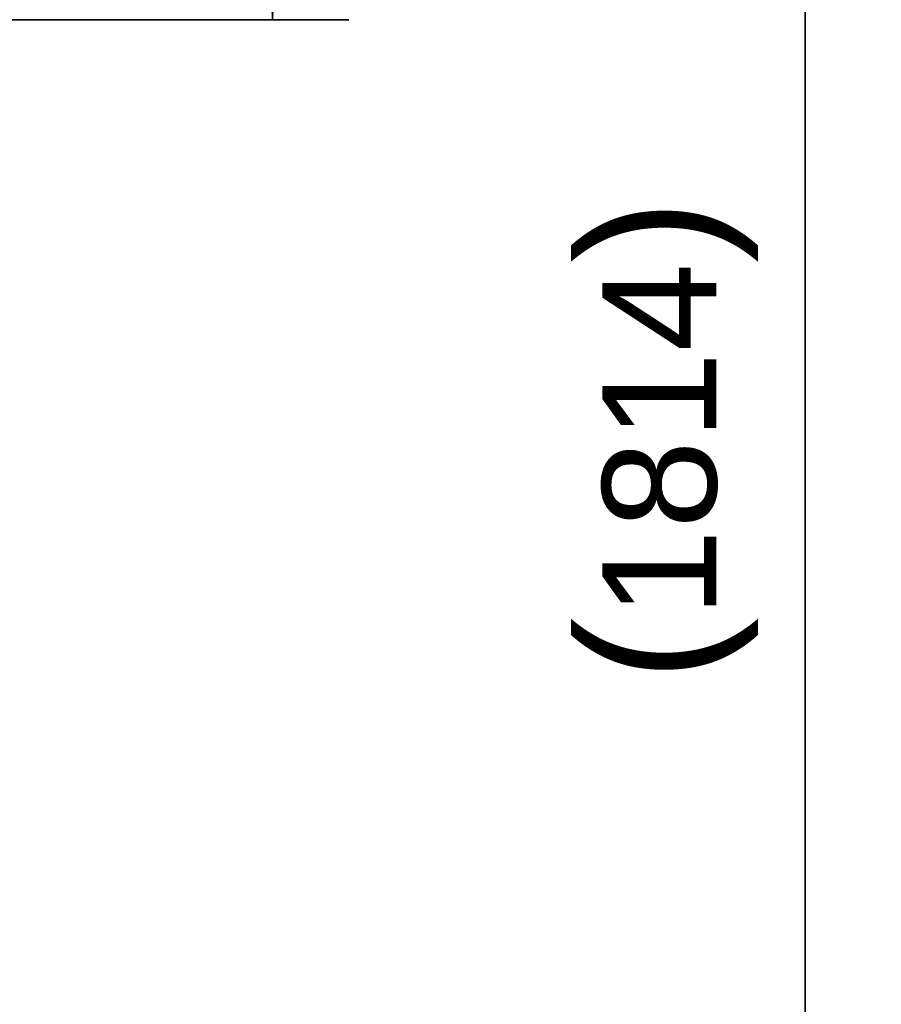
# Model space of a CAD drawing. Header units: millimetres. Extents: x 4 to 1188, y 1 to 840.
# Tile 79 of 256: x 610 to 633, y 397 to 423. Entities that reach past the tile are written whole.
import ezdxf

# ---------------------------------------------------------------- set-up
doc = ezdxf.new("R2010")
doc.units = ezdxf.units.MM
doc.layers.add('1', color=7, linetype='Continuous')
doc.styles.add('Arial Unicode MS', font='Arial Unicode MS')
doc.dimstyles.get("Standard").update_dxf_attribs({"dimtxt": 0.18, "dimasz": 0.18, "dimexe": 0.18, "dimexo": 0.0625, "dimgap": 0.09, "dimtad": 0, "dimtih": 1, "dimtoh": 1, "dimdec": 4, "dimzin": 0, "dimdsep": 46, "dimtxsty": 'Standard', "dimcen": 0.09, "dimadec": 0, "dimazin": 0, "dimtfac": 1, "dimtdec": 4, "dimtofl": 0, "dimtmove": 0, "dimatfit": 3, "dimfxl": 0, "dimtolj": 1, "dimtzin": 0, "dimarcsym": 0})

# ---------------------------------------------------------------- blocks, each defined once
blk = doc.blocks.new('_U51')
at = {"layer": '1', "color": 18, "lineweight": 35}
for p, q in [((512.604, 533.086), (632.65, 533.086)), ((630.65, 533.086), (630.65, 291.229)), ((596.98, 291.229), (632.65, 291.229))]:
    blk.add_line(p, q, dxfattribs=at)
at = {"layer": '1', "color": 18, "lineweight": 70}
for points in [[(630.65, 533.086), (631.426, 529.586), (629.874, 529.586)], [(630.65, 291.229), (629.874, 294.729), (631.426, 294.729)]]:
    blk.add_solid(points, dxfattribs=at)
at = {"layer": '1', "color": 18, "linetype": 'Continuous', "lineweight": 13, "insert": (629.408, 405.823), "char_height": 3, "attachment_point": 7, "rotation": 90, "line_spacing_factor": 1.047437, "style": 'Arial Unicode MS'}
blk.add_mtext('\\fArial Unicode MS|b0|i0;\\W1.0000;{\\H1.21x;(}1814{\\H1.21x;)}', dxfattribs=at)
blk = doc.blocks.new('_U54')
at = {"layer": '1', "color": 18, "lineweight": 35}
for p, q in [((512.555, 533.086), (618.65, 533.086)), ((616.65, 533.086), (616.65, 423.229)), ((586.923, 423.229), (618.65, 423.229))]:
    blk.add_line(p, q, dxfattribs=at)
at = {"layer": '1', "color": 18, "lineweight": 70}
for points in [[(616.65, 533.086), (617.426, 529.586), (615.874, 529.586)], [(616.65, 423.229), (615.874, 426.729), (617.426, 426.729)]]:
    blk.add_solid(points, dxfattribs=at)
at = {"layer": '1', "color": 18, "linetype": 'Continuous', "lineweight": 13, "insert": (615.408, 472.988), "char_height": 3, "attachment_point": 7, "rotation": 90, "line_spacing_factor": 1.047437, "style": 'Arial Unicode MS'}
blk.add_mtext('\\fArial Unicode MS|b0|i0;\\W1.0000;{\\H1.21x;(}824{\\H1.21x;)}', dxfattribs=at)

msp = doc.modelspace()

# ---------------------------------------------------------------- dimensions: what is measured, and where the dimension line sits
at = {"layer": '1', "color": 18, "linetype": 'Continuous', "lineweight": 13}
for base, p1, p2, picture, middle in [((616.6503, 533.0864), (585.1052, 423.2286), (511.2883, 533.0864), '_U54', (616.6503, 478.1575)), ((630.6503, 533.0862), (543.3395, 291.2286), (511.5763, 533.0862), '_U51', (630.6503, 412.1574))]:
    dim = msp.add_linear_dim(base=base, p1=p1, p2=p2, angle=270, dimstyle='Standard', override={"dimtxt": 3, "dimasz": 3.5, "dimexe": 2, "dimexo": 1, "dimgap": 1.5, "dimtad": 1, "dimtih": 0, "dimtoh": 0, "dimdec": 0, "dimlfac": 7.5, "dimzin": 8, "dimdsep": 44, "dimlunit": 2, "dimpost": '(<>)', "dimtxsty": 'Arial Unicode MS', "dimsah": 1, "dimse1": 0, "dimse2": 0, "dimsd1": 0, "dimsd2": 0, "dimclrd": 18, "dimclre": 18, "dimclrt": 18, "dimtm": -0.1, "dimtfac": 0.666667, "dimtdec": 2, "dimtofl": 1, "dimtmove": 0, "dimtzin": 8, "dimlwd": 35, "dimlwe": 35}, dxfattribs=at)
    dim.commit()
    dim.dimension.update_dxf_attribs({"geometry": picture, "text_midpoint": middle, "dimtype": 160})

doc.saveas('drawing.dxf')
